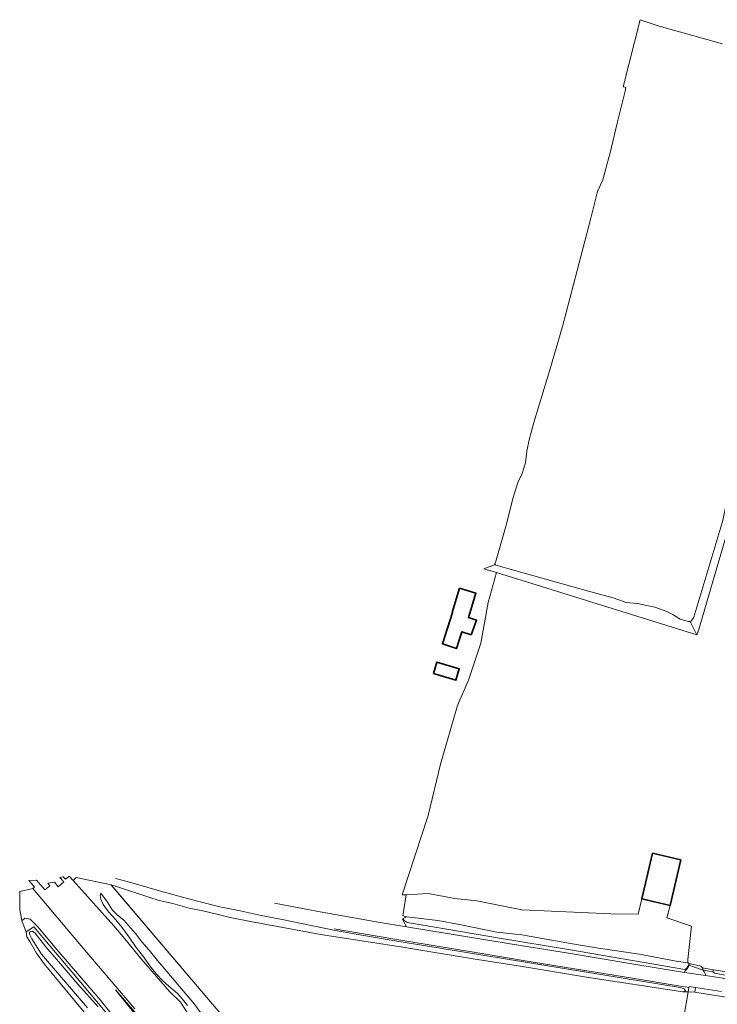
# Model space of a CAD drawing. Extents: x 151587 to 155483, y 462503 to 464608.
# Tile 19 of 236: x 151876 to 152103, y 464142 to 464462. Entities that reach past the tile are written whole.
import ezdxf

# ---------------------------------------------------------------- set-up
doc = ezdxf.new("R2010")
doc.units = 0
doc.header["$LTSCALE"] = 0.5
for name, color, linetype, lineweight in [('B-RO-GR-BEPLANTING_CULTUUR_BOSPLANTSOEN-GV', 251, 'CONTINUOUS', 18), ('B-RO-GR-GRAS-GV', 251, 'CONTINUOUS', 13), ('B-RO-IE-TERREINAFSCHEIDING_KUNSTMATIG_HEKWERK-G', 251, 'IE-TERREINAFSCHEIDING-KUNSTMATIG', 18), ('B-RO-OG-BEBOUWING-GV', 6, 'CONTINUOUS', 35), ('B-RO-OG-TERREIN_CULTUURSCHEIDING-GV', 251, 'CONTINUOUS', 18), ('B-RO-OG-WATER_GREPPEL-GV', 251, 'CONTINUOUS', 18), ('B-RO-OG-WATER_SLOOT-GV', 251, 'CONTINUOUS', 18), ('B-RO-OG-WEG-GV', 251, 'CONTINUOUS', 18), ('B-RO-VH-VERHARDING_ASFALT-GV', 251, 'CONTINUOUS', 18), ('B-RO-VH-VERHARDING_BETONSTRAATSTEEN-GV', 251, 'CONTINUOUS', 18), ('B-RO-VH-VERHARDING_GESLOTEN-GV', 251, 'CONTINUOUS', 18), ('B-RO-VH-VERHARDING_HALFVERHARDING-GV', 251, 'CONTINUOUS', 18), ('B-RO-VH-VERHARDING_OPEN-GV', 251, 'CONTINUOUS', 18), ('B-RO-VH-VERHARDING_TEGEL-GV', 251, 'CONTINUOUS', 18)]:
    doc.layers.add(name, color=color, linetype=linetype, lineweight=lineweight)
doc.linetypes.add('IE-TERREINAFSCHEIDING-KUNSTMATIG', pattern='A,4,[82,NLCS.SHX,S=0.75,R=90,X=0,Y=0],4,-2', length=10)

msp = doc.modelspace()

# ---------------------------------------------------------------- linework, layer by layer
at = {"layer": 'B-RO-GR-BEPLANTING_CULTUUR_BOSPLANTSOEN-GV', "flags": 128}
msp.add_lwpolyline([(152068.173, 464171.691), (152039.333, 464173.014), (152024.649, 464175.924), (152017.564, 464176.67), (152008.884, 464178.295), (152001.723, 464177.885), (152000.616, 464171.009), (152001.908, 464170.72), (152012.023, 464169.507), (152019.056, 464168.261), (152031.203, 464165.764), (152039.268, 464164.918), (152055.134, 464162.053), (152064.215, 464160.523), (152077.474, 464158.595), (152089.384, 464156.361), (152093.185, 464155.821), (152093.176, 464156.874), (152094.367, 464167.722), (152086.399, 464170.421), (152087.404, 464174.438), (152078.276, 464176.593), (152077.014, 464171.562)], close=True, dxfattribs=at)
at = {"layer": 'B-RO-GR-GRAS-GV', "flags": 128}
for points in [[(152104.425, 464454.013), (152083.926, 464459.811), (152077.683, 464461.874), (152072.182, 464440.092), (152072.72, 464439.985), (152073.018, 464439.882), (152072.864, 464438.626), (152070.285, 464428.296), (152067.995, 464418.681), (152066.91, 464414.821), (152065.634, 464409.905), (152063.812, 464406.113), (152061.528, 464397.057), (152057.231, 464380.475), (152052.515, 464362.346), (152048.335, 464348.186), (152043.139, 464331.122), (152041.67, 464325.513), (152040.917, 464321.81), (152040.525, 464318.036), (152039.346, 464314.635), (152037.941, 464311.632), (152036.432, 464306.8), (152034.163, 464297.802), (152030.943, 464286.472), (152030.549, 464285.273), (152030.739, 464285.022), (152030.891, 464284.823), (152061.676, 464276.136), (152068.963, 464274.259), (152073.133, 464272.767), (152076.859, 464272.394), (152079.375, 464271.859), (152082.476, 464271.224), (152086.377, 464269.817), (152088.302, 464268.867), (152090.712, 464267.325), (152093.272, 464266.556), (152093.982, 464266.605), (152094.293, 464266.626), (152095.14, 464267.972), (152104.57, 464299.334)], [(152107.269, 464299.844), (152096.62, 464263.63), (152096.125, 464262.202), (152031.05, 464282.419), (152028.353, 464272.762), (152025.972, 464259.532), (152022.003, 464247.494), (152018.431, 464239.292), (152012.875, 464220.242), (152008.906, 464203.573), (152000.456, 464177.813), (152001.723, 464177.885), (152008.884, 464178.295), (152017.564, 464176.67), (152024.649, 464175.924), (152039.333, 464173.014), (152068.173, 464171.691), (152077.014, 464171.562), (152078.276, 464176.593), (152081.761, 464191.35), (152090.889, 464189.195), (152087.404, 464174.438), (152086.399, 464170.421), (152094.367, 464167.722), (152093.176, 464156.874), (152093.185, 464155.821), (152093.687, 464155.497), (152094.085, 464155.503), (152097.353, 464154.755), (152097.924, 464154.192), (152101.417, 464153.525), (152106.64, 464152.754)], [(151951.147, 464127.898), (151906.196, 464180.774), (151905.957, 464181.055), (151894.548, 464183.432), (151893.57, 464182.511), (151906.847, 464167.745), (151910.385, 464163.624), (151915.727, 464157.058), (151924.898, 464146.499), (151928.499, 464143.053), (151930.839, 464139.382)], [(152091.863, 464138.119), (152093.254, 464146.319), (152091.599, 464146.386), (152060.313, 464151.104), (152039.485, 464154.581), (152023.519, 464157.085), (152000, 464160.978), (151973.909, 464164.986), (151968.774, 464165.96), (151951.239, 464169.187), (151944.608, 464170.49), (151940.641, 464171.455), (151935.673, 464172.68), (151931.304, 464173.575), (151926.017, 464175.004), (151921.54, 464175.99), (151918.155, 464177.137), (151907.669, 464180.559), (151906.273, 464180.981), (151906.196, 464180.774), (151951.147, 464127.898)], [(151907.386, 464183.182), (151911.197, 464182.221), (151917.54, 464180.371), (151920.122, 464179.549), (151927.957, 464177.437), (151933.928, 464175.754), (151941.242, 464174.004), (151947.796, 464172.654), (151954.701, 464171.171), (151960.894, 464169.961), (151978.81, 464166.283), (151987.346, 464164.754), (151998.735, 464162.781), (152008.129, 464161.335), (152090.728, 464147.815), (152092.04, 464147.373), (152092.41, 464146.705), (152091.599, 464146.386), (152093.254, 464146.319), (152093.502, 464147.756), (152092.275, 464147.989), (152089.392, 464148.446), (152075.84, 464150.671), (152043.014, 464156.01), (152024.956, 464158.997), (152002.569, 464162.673), (151997.413, 464163.52), (151978.387, 464166.789)], [(151913.59, 464140.81), (151896.26, 464161.291), (151880.498, 464179.918), (151876.254, 464178.926), (151876.25, 464174.62), (151876.249, 464173.09), (151876.807, 464170.19), (151876.856, 464169.936), (151876.982, 464169.464), (151877.904, 464170.231), (151879.703, 464169.91), (151882.171, 464167.451), (151888.263, 464160.119), (151902.335, 464143.763), (151911.982, 464131.812)], [(151930.758, 464141.912), (151929.093, 464143.992), (151927.451, 464145.82), (151923.869, 464148.827), (151922.425, 464150.246), (151920.76, 464151.998), (151918.538, 464154.789), (151916.532, 464157.644), (151914.096, 464160.756), (151911.794, 464164.15), (151909.374, 464167.368), (151907.418, 464169.756), (151905.125, 464172.338), (151903.316, 464174.766), (151902.605, 464176.471), (151902.384, 464177.789), (151902.641, 464178.383), (151904.797, 464175.441), (151906.427, 464172.928), (151908.019, 464171.258), (151910.039, 464169.62), (151913.863, 464165.294), (151915.898, 464162.612), (151918.278, 464159.87), (151920.97, 464156.51), (151932.998, 464142.349), (151935.318, 464139.263)], [(151935.318, 464139.263), (151932.998, 464142.349), (151920.97, 464156.51), (151918.278, 464159.87), (151915.898, 464162.612), (151913.863, 464165.294), (151910.039, 464169.62), (151908.019, 464171.258), (151906.427, 464172.928), (151904.797, 464175.441), (151902.641, 464178.383), (151902.384, 464177.789), (151902.605, 464176.471), (151903.316, 464174.766), (151905.125, 464172.338), (151907.418, 464169.756), (151909.374, 464167.368), (151911.794, 464164.15), (151914.096, 464160.756), (151916.532, 464157.644), (151918.538, 464154.789), (151920.76, 464151.998), (151922.425, 464150.246), (151923.869, 464148.827), (151927.451, 464145.82), (151929.093, 464143.992), (151930.758, 464141.912)], [(151911.982, 464131.812), (151902.335, 464143.763), (151888.263, 464160.119), (151882.171, 464167.451), (151879.703, 464169.91), (151877.904, 464170.231), (151876.982, 464169.464), (151876.856, 464169.936), (151876.807, 464170.19), (151876.899, 464169.459), (151878.31, 464165.804), (151880.794, 464167.481), (151896.075, 464149.42), (151919.834, 464121.112)], [(151914.019, 464138.681), (151907.325, 464147.044), (151918.322, 464134.458)], [(151918.322, 464134.458), (151907.325, 464147.044), (151914.019, 464138.681)]]:
    msp.add_lwpolyline(points, dxfattribs=at)
at = {"layer": 'B-RO-IE-TERREINAFSCHEIDING_KUNSTMATIG_HEKWERK-G', "flags": 128}
msp.add_lwpolyline([(151906.847, 464167.745), (151893.57, 464182.511), (151894.548, 464183.432), (151905.957, 464181.055), (152031.511, 464033.365), (152058.873, 464001.436), (152075.758, 463981.105)], dxfattribs=at)
at = {"layer": 'B-RO-OG-BEBOUWING-GV', "flags": 128}
for points in [[(152016.653, 464269.475), (152016.805, 464269.428), (152013.496, 464259.3), (152018.045, 464257.748), (152019.763, 464263.216), (152022.797, 464262.235), (152024.55, 464267.023), (152021.916, 464267.841), (152024.371, 464275.704), (152019.063, 464277.342)], [(152010.606, 464249.702), (152017.88, 464247.505), (152018.991, 464251.181), (152011.716, 464253.378)], [(152090.889, 464189.195), (152081.761, 464191.35), (152078.276, 464176.593), (152087.404, 464174.438)]]:
    msp.add_lwpolyline(points, close=True, dxfattribs=at)
at = {"layer": 'B-RO-OG-TERREIN_CULTUURSCHEIDING-GV', "flags": 128}
msp.add_lwpolyline([(152098.164, 464153.389), (152098.18, 464153.383), (152101.443, 464152.911), (152101.417, 464153.525), (152097.924, 464154.192)], close=True, dxfattribs=at)
at = {"layer": 'B-RO-OG-WATER_GREPPEL-GV', "flags": 128}
msp.add_lwpolyline([(152000.857, 464169.916), (152001.042, 464169.511), (152002.056, 464168.902), (152015.571, 464166.626), (152031.986, 464163.767), (152054.439, 464160.082), (152075.251, 464156.516), (152092.154, 464153.645), (152092.896, 464154.023), (152093.471, 464155.095), (152093.687, 464155.497), (152093.185, 464155.821), (152089.384, 464156.361), (152077.474, 464158.595), (152064.215, 464160.523), (152055.134, 464162.053), (152039.268, 464164.918), (152031.203, 464165.764), (152019.056, 464168.261), (152012.023, 464169.507), (152001.908, 464170.72), (152000.739, 464170.172)], close=True, dxfattribs=at)
at = {"layer": 'B-RO-OG-WATER_SLOOT-GV', "flags": 128}
for points in [[(152096.125, 464262.202), (152096.62, 464263.63), (152107.269, 464299.844), (152108.303, 464304.326), (152123.816, 464358.145), (152138.959, 464410.311), (152145.743, 464433.986), (152145.789, 464434.528), (152145.115, 464434.992), (152144.91, 464435.041), (152144.436, 464435.153), (152143.838, 464435.17), (152143.31, 464434.736), (152105.651, 464304.616), (152104.57, 464299.334), (152095.14, 464267.972), (152094.293, 464266.626), (152093.982, 464266.605)], [(152093.982, 464266.605), (152093.272, 464266.556), (152090.712, 464267.325), (152088.302, 464268.867), (152086.377, 464269.817), (152082.476, 464271.224), (152079.375, 464271.859), (152076.859, 464272.394), (152073.133, 464272.767), (152068.963, 464274.259), (152061.676, 464276.136), (152030.891, 464284.823), (152030.739, 464285.022), (152026.985, 464283.682), (152031.05, 464282.419), (152096.125, 464262.202)]]:
    msp.add_lwpolyline(points, close=True, dxfattribs=at)
for points in [[(151919.834, 464121.112), (151896.075, 464149.42), (151880.794, 464167.481), (151878.31, 464165.804), (151878.576, 464164.206), (151879.591, 464162.74), (151881.704, 464158.933), (151884.163, 464155.48), (151902.334, 464133.521)], [(151898.26, 464141.179), (151883.364, 464158.559), (151880.178, 464163.542), (151879.424, 464165.036), (151879.395, 464165.601), (151879.798, 464165.992), (151880.454, 464166.024), (151881.31, 464165.387), (151884.762, 464161.025), (151889.529, 464155.411), (151895.143, 464148.87), (151901.74, 464141.512)], [(151901.74, 464141.512), (151895.143, 464148.87), (151889.529, 464155.411), (151884.762, 464161.025), (151881.31, 464165.387), (151880.454, 464166.024), (151879.798, 464165.992), (151879.395, 464165.601), (151879.424, 464165.036), (151880.178, 464163.542), (151883.364, 464158.559), (151898.26, 464141.179)], [(152000, 464160.978), (152023.519, 464157.085)], [(152090.728, 464147.815), (152008.129, 464161.335)], [(152023.519, 464157.085), (152039.485, 464154.581)], [(152039.485, 464154.581), (152060.313, 464151.104)], [(152106.64, 464152.754), (152101.417, 464153.525), (152101.443, 464152.911), (152101.451, 464152.716), (152101.877, 464152.407), (152112.208, 464150.5)], [(152060.313, 464151.104), (152091.599, 464146.386)], [(152092.04, 464147.373), (152090.728, 464147.815)], [(152091.599, 464146.386), (152092.41, 464146.705)], [(152092.41, 464146.705), (152092.04, 464147.373)]]:
    msp.add_lwpolyline(points, dxfattribs=at)
at = {"layer": 'B-RO-OG-WEG-GV', "flags": 128}
msp.add_lwpolyline([(152104.118, 464146.525), (152095.708, 464147.826), (152095.446, 464146.273), (152104.171, 464144.878), (152134.922, 464139.963), (152137.534, 464139.207), (152137.655, 464139.675), (152137.836, 464140.379), (152137.899, 464140.624)], dxfattribs=at)
at = {"layer": 'B-RO-VH-VERHARDING_ASFALT-GV', "flags": 128}
for points in [[(152117.192, 464148.897), (152098.904, 464151.627), (152092.132, 464152.638), (152092.103, 464152.643), (152074.998, 464155.455), (152055.035, 464158.76), (152035.539, 464161.96), (152001.868, 464167.471), (151992.611, 464169.009), (151972.613, 464172.55), (151958.952, 464175.154)], [(151978.387, 464166.789), (151997.413, 464163.52), (152002.569, 464162.673), (152024.956, 464158.997), (152043.014, 464156.01), (152075.84, 464150.671), (152089.392, 464148.446), (152092.275, 464147.989), (152093.502, 464147.756), (152093.579, 464148.155), (152095.708, 464147.826), (152104.118, 464146.525)]]:
    msp.add_lwpolyline(points, dxfattribs=at)
at = {"layer": 'B-RO-VH-VERHARDING_BETONSTRAATSTEEN-GV', "flags": 128}
msp.add_lwpolyline([(152093.579, 464148.155), (152093.502, 464147.756), (152093.254, 464146.319), (152095.446, 464146.273), (152095.708, 464147.826)], close=True, dxfattribs=at)
at = {"layer": 'B-RO-VH-VERHARDING_GESLOTEN-GV', "flags": 128}
msp.add_lwpolyline([(152093.569, 464155.078), (152093.554, 464155.083), (152093.471, 464155.095), (152092.896, 464154.023), (152092.154, 464153.645), (152075.251, 464156.516), (152054.439, 464160.082), (152031.986, 464163.767), (152015.571, 464166.626), (152002.056, 464168.902), (152001.042, 464169.511), (152000.857, 464169.916), (152000.573, 464169.99), (152001.341, 464168.452), (152001.868, 464167.471), (152035.539, 464161.96), (152055.035, 464158.76), (152074.998, 464155.455), (152092.103, 464152.643), (152092.166, 464153.028), (152092.872, 464153.718), (152093.501, 464154.836)], close=True, dxfattribs=at)
msp.add_lwpolyline([(152118.565, 464149.834), (152112.208, 464150.5), (152101.877, 464152.407), (152101.451, 464152.716), (152101.443, 464152.911), (152098.18, 464153.383), (152098.164, 464153.389), (152098.463, 464152.897), (152098.966, 464152.004), (152098.904, 464151.627), (152117.192, 464148.897), (152119.039, 464148.646), (152124.853, 464147.854), (152126.056, 464147.926)], dxfattribs=at)
at = {"layer": 'B-RO-VH-VERHARDING_HALFVERHARDING-GV', "flags": 128}
msp.add_lwpolyline([(151930.839, 464139.382), (151928.499, 464143.053), (151924.898, 464146.499), (151915.727, 464157.058), (151910.385, 464163.624), (151906.847, 464167.745), (151893.57, 464182.511), (151892.341, 464183.898), (151892.299, 464183.945), (151891.071, 464182.911), (151890.388, 464183.743), (151889.337, 464183.505), (151890.601, 464182.028), (151888.718, 464180.484), (151887.538, 464182.003), (151885.425, 464181.629), (151886.091, 464180.816), (151884.442, 464179.43), (151881.699, 464182.647), (151879.218, 464182.542), (151880.086, 464181.518), (151881.056, 464180.339), (151880.498, 464179.918), (151896.26, 464161.291), (151913.59, 464140.81)], dxfattribs=at)
at = {"layer": 'B-RO-VH-VERHARDING_OPEN-GV', "flags": 128}
msp.add_lwpolyline([(152097.924, 464154.192), (152097.353, 464154.755), (152094.085, 464155.503), (152093.687, 464155.497), (152093.471, 464155.095), (152093.554, 464155.083), (152093.569, 464155.078), (152094.743, 464154.646), (152098.164, 464153.389)], close=True, dxfattribs=at)
at = {"layer": 'B-RO-VH-VERHARDING_TEGEL-GV', "flags": 128}
msp.add_lwpolyline([(152093.569, 464155.078), (152093.501, 464154.836), (152092.872, 464153.718), (152092.166, 464153.028), (152092.103, 464152.643), (152092.132, 464152.638), (152098.904, 464151.627), (152098.966, 464152.004), (152098.463, 464152.897), (152098.164, 464153.389), (152094.743, 464154.646)], close=True, dxfattribs=at)

doc.saveas('drawing.dxf')
